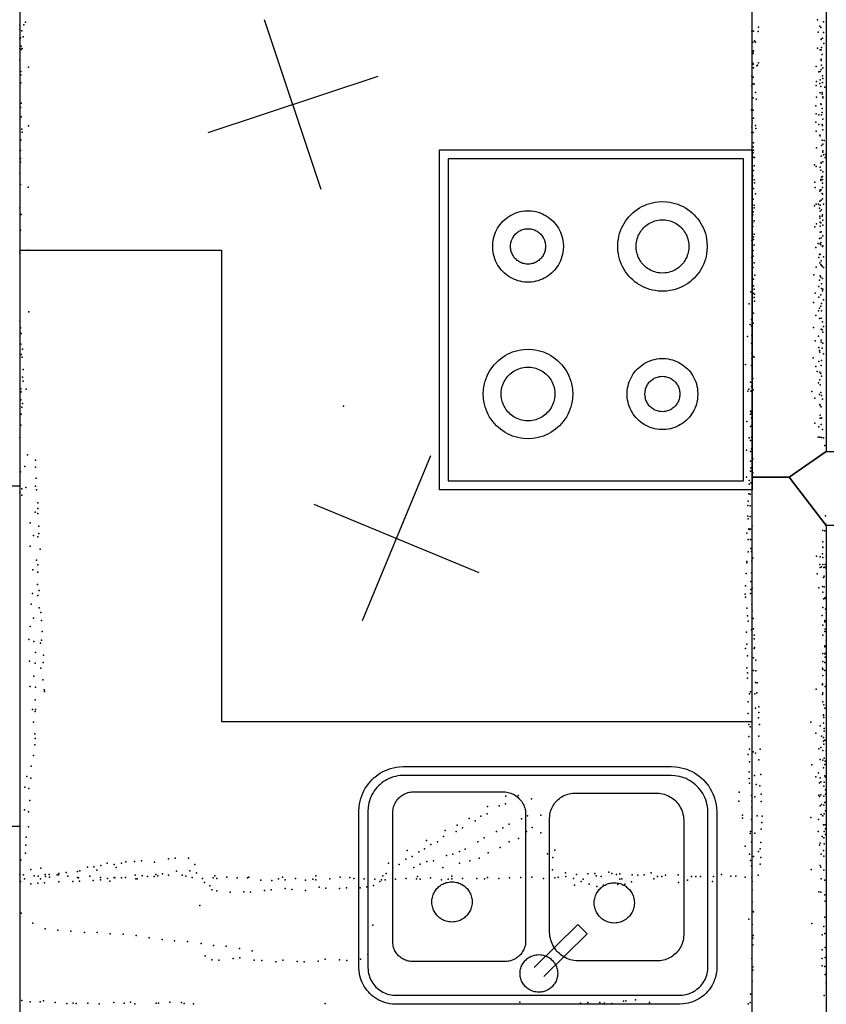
# Model space of a CAD drawing. Header units: millimetres. Extents: x -15373 to 24085, y -35478 to 13383.
# Tile 15 of 27: x 7270 to 9075, y -11244 to -9041. Entities that reach past the tile are written whole.
import ezdxf

# ---------------------------------------------------------------- set-up
doc = ezdxf.new("R2010")
doc.units = ezdxf.units.MM
for name, color, linetype in [('OBJECTS', 8, 'Continuous'), ('P', 9, 'Continuous'), ('PANOS', 10, 'Continuous'), ('ROOMS', 1, 'Continuous'), ('WALLS', 3, 'Continuous'), ('WINDOWS', 6, 'Continuous')]:
    doc.layers.add(name, color=color, linetype=linetype)

# ---------------------------------------------------------------- blocks, each defined once
blk = doc.blocks.new('Sink_Double_4F')
for points in [[(-402.4, 170.2), (-402.1, 177.8), (-401.4, 183.3), (-400.4, 188.5), (-399.1, 193.6), (-397.5, 198.6), (-395.6, 203.5), (-393.3, 208.1), (-390.9, 212.6), (-388.1, 217), (-385.1, 221.1), (-381.9, 225.1), (-378.4, 228.8), (-374.7, 232.3), (-370.8, 235.6), (-366.7, 238.7), (-362.4, 241.5), (-357.9, 244), (-353.3, 246.3), (-348.5, 248.2), (-343.5, 249.9), (-338.4, 251.3), (-333.2, 252.3), (-327.9, 253.1), (-319.4, 253.5)], [(-319.4, 253.5), (315.8, 253.5)], [(315.8, 253.5), (323.3, 253.2), (328.8, 252.5), (333.9, 251.5), (339, 250.2), (343.9, 248.6), (348.6, 246.7), (353.3, 244.5), (357.7, 242), (362, 239.3), (366.1, 236.3), (370, 233.1), (373.7, 229.6), (377.1, 226), (380.4, 222.1), (383.4, 218), (386.2, 213.8), (388.7, 209.4), (390.9, 204.8), (392.8, 200), (394.5, 195.1), (395.8, 190.1), (396.9, 184.9), (397.6, 179.7), (398, 171.8)], [(-319.4, 233.5), (-325.3, 233.2), (-329.3, 232.7), (-333.3, 232), (-337.1, 231), (-340.9, 229.7), (-344.6, 228.2), (-348.1, 226.6), (-351.5, 224.7), (-354.8, 222.6), (-358, 220.3), (-361, 217.8), (-363.8, 215.1), (-366.5, 212.3), (-369, 209.3), (-371.3, 206.2), (-373.4, 202.9), (-375.3, 199.5), (-377, 196), (-378.5, 192.3), (-379.7, 188.6), (-380.8, 184.7), (-381.6, 180.8), (-382.1, 176.9), (-382.4, 170.2)], [(315.8, 233.5), (-319.4, 233.5)], [(-46.4, 184.7), (-46.2, 188.9), (-45.8, 191.6), (-45.3, 194.2), (-44.6, 196.8), (-43.8, 199.3), (-42.8, 201.7), (-41.6, 204.1), (-40.4, 206.3), (-39, 208.5), (-37.4, 210.6), (-35.8, 212.6), (-34, 214.5), (-32.1, 216.2), (-30.1, 217.9), (-28.1, 219.4), (-25.9, 220.8), (-23.6, 222.1), (-21.2, 223.2), (-18.8, 224.2), (-16.3, 225), (-13.7, 225.7), (-11.1, 226.2), (-8.4, 226.6), (-4.3, 226.7)], [(-4.3, 226.7), (-0.2, 226.6), (2.5, 226.2), (5.2, 225.7), (7.7, 225), (10.2, 224.2), (12.7, 223.2), (15, 222.1), (17.3, 220.8), (19.5, 219.4), (21.6, 217.9), (23.6, 216.2), (25.4, 214.5), (27.2, 212.6), (28.9, 210.6), (30.4, 208.5), (31.8, 206.3), (33.1, 204.1), (34.2, 201.7), (35.2, 199.3), (36, 196.8), (36.7, 194.2), (37.2, 191.6), (37.6, 188.9), (37.8, 184.7)], [(378, 170.8), (377.7, 177.1), (377.2, 181.1), (376.5, 185), (375.5, 188.8), (374.3, 192.5), (372.8, 196.1), (371.2, 199.6), (369.3, 203), (367.3, 206.2), (365, 209.3), (362.6, 212.3), (360, 215.1), (357.2, 217.7), (354.3, 220.2), (351.2, 222.5), (348, 224.5), (344.6, 226.4), (341.1, 228.1), (337.6, 229.6), (333.9, 230.9), (330.1, 231.9), (326.2, 232.7), (322.4, 233.2), (315.8, 233.5)], [(-15.6, 191.3), (-112.5, 96)], [(-4.3, 142.7), (-8.4, 142.9), (-11.1, 143.3), (-13.7, 143.8), (-16.3, 144.5), (-18.8, 145.3), (-21.2, 146.3), (-23.6, 147.4), (-25.9, 148.7), (-28.1, 150.1), (-30.1, 151.6), (-32.1, 153.3), (-34, 155), (-35.8, 156.9), (-37.4, 158.9), (-39, 161), (-40.4, 163.2), (-41.6, 165.4), (-42.8, 167.8), (-43.8, 170.2), (-44.6, 172.7), (-45.3, 175.3), (-45.8, 177.9), (-46.2, 180.6), (-46.4, 184.7)], [(37.8, 184.7), (37.6, 180.6), (37.2, 177.9), (36.7, 175.3), (36, 172.7), (35.2, 170.2), (34.2, 167.8), (33.1, 165.4), (31.8, 163.2), (30.4, 161), (28.9, 158.9), (27.2, 156.9), (25.4, 155), (23.6, 153.3), (21.6, 151.6), (19.5, 150.1), (17.3, 148.7), (15, 147.4), (12.7, 146.3), (10.2, 145.3), (7.7, 144.5), (5.2, 143.8), (2.5, 143.3), (-0.2, 142.9), (-4.3, 142.7)], [(-402.4, -176.3), (-402.4, 170.2)], [(-382.4, 170.2), (-382.4, -175.3)], [(-328.3, 98.1), (-328, 103.8), (-327.5, 107.6), (-326.8, 111.2), (-325.9, 114.8), (-324.7, 118.3), (-323.3, 121.7), (-321.8, 125), (-320, 128.1), (-318.1, 131.2), (-315.9, 134.1), (-313.7, 136.8), (-311.2, 139.5), (-308.6, 141.9), (-305.8, 144.2), (-302.9, 146.4), (-299.9, 148.3), (-296.7, 150.1), (-293.5, 151.7), (-290.1, 153), (-286.6, 154.2), (-283, 155.2), (-279.4, 155.9), (-275.6, 156.4), (-269.9, 156.7)], [(-269.9, 156.7), (-93.1, 156.7)], [(-93.1, 156.7), (-86.8, 156.4), (-82.6, 155.8), (-78.6, 155), (-74.6, 154), (-70.7, 152.7), (-67, 151.2), (-63.4, 149.4), (-59.9, 147.5), (-56.5, 145.3), (-53.3, 143), (-50.3, 140.4), (-47.4, 137.7), (-44.6, 134.8), (-42.1, 131.7), (-39.7, 128.5), (-37.6, 125.2), (-35.6, 121.7), (-33.9, 118.1), (-32.4, 114.3), (-31.1, 110.5), (-30, 106.5), (-29.2, 102.4), (-28.7, 98.3), (-28.4, 91.9)], [(-91.8, 75.3), (5.9, 171.4)], [(25.3, 112.5), (25.5, 117), (25.9, 119.9), (26.5, 122.8), (27.3, 125.6), (28.2, 128.3), (29.3, 131), (30.6, 133.5), (32, 136), (33.5, 138.4), (35.2, 140.7), (37.1, 142.8), (39, 144.9), (41.1, 146.8), (43.3, 148.6), (45.6, 150.2), (48, 151.8), (50.5, 153.1), (53, 154.3), (55.7, 155.4), (58.5, 156.3), (61.3, 157), (64.2, 157.6), (67.1, 157.9), (71.6, 158.1)], [(71.6, 158.1), (278.2, 158.1)], [(278.2, 158.1), (282.5, 157.9), (285.4, 157.5), (288.1, 157), (290.9, 156.3), (293.5, 155.4), (296.1, 154.3), (298.5, 153.2), (300.9, 151.8), (303.2, 150.3), (305.4, 148.7), (307.5, 147), (309.5, 145.1), (311.4, 143.1), (313.1, 141), (314.7, 138.8), (316.2, 136.5), (317.5, 134.2), (318.7, 131.7), (319.8, 129.1), (320.6, 126.5), (321.4, 123.8), (321.9, 121), (322.3, 118.1), (322.5, 113.8)], [(378, -178.4), (378, 170.8)], [(398, 171.8), (398, -178.4)], [(25.3, -171), (25.3, 112.5)], [(322.5, 113.8), (322.5, -174.2)], [(-328.3, -157.4), (-328.3, 98.1)], [(-112.5, 96), (-91.8, 75.3)], [(-28.4, 91.9), (-28.4, -161.9)], [(-218, 27), (-217.8, 31.4), (-217.5, 34.3), (-216.9, 37.1), (-216.2, 39.8), (-215.3, 42.5), (-214.2, 45.1), (-213, 47.6), (-211.7, 50.1), (-210.2, 52.4), (-208.5, 54.6), (-206.7, 56.8), (-204.9, 58.8), (-202.8, 60.7), (-200.7, 62.4), (-198.5, 64.1), (-196.1, 65.6), (-193.7, 66.9), (-191.2, 68.2), (-188.6, 69.2), (-185.9, 70.1), (-183.2, 70.8), (-180.3, 71.4), (-177.5, 71.8), (-173, 72)], [(-173, 72), (-168.6, 71.8), (-165.7, 71.4), (-162.9, 70.8), (-160.2, 70.1), (-157.5, 69.2), (-154.9, 68.2), (-152.4, 66.9), (-149.9, 65.6), (-147.6, 64.1), (-145.4, 62.4), (-143.2, 60.7), (-141.2, 58.8), (-139.3, 56.8), (-137.6, 54.6), (-135.9, 52.4), (-134.4, 50.1), (-133.1, 47.6), (-131.9, 45.1), (-130.8, 42.5), (-129.9, 39.8), (-129.2, 37.1), (-128.6, 34.3), (-128.2, 31.4), (-128, 27)], [(145, 24.8), (145.2, 29.3), (145.6, 32.1), (146.1, 35), (146.8, 37.7), (147.7, 40.4), (148.8, 43), (150, 45.5), (151.4, 47.9), (152.9, 50.3), (154.5, 52.5), (156.3, 54.6), (158.2, 56.7), (160.2, 58.5), (162.3, 60.3), (164.5, 62), (166.9, 63.5), (169.3, 64.8), (171.8, 66), (174.4, 67.1), (177.1, 68), (179.9, 68.7), (182.7, 69.2), (185.6, 69.6), (190, 69.8)], [(190, 69.8), (194.4, 69.6), (197.3, 69.2), (200.1, 68.7), (202.8, 68), (205.5, 67.1), (208.1, 66), (210.6, 64.8), (213.1, 63.5), (215.4, 62), (217.6, 60.3), (219.8, 58.5), (221.8, 56.7), (223.7, 54.6), (225.5, 52.5), (227.1, 50.3), (228.6, 47.9), (230, 45.5), (231.2, 43), (232.2, 40.4), (233.1, 37.7), (233.8, 35), (234.4, 32.1), (234.8, 29.3), (235, 24.8)], [(-173, -18), (-177.5, -17.8), (-180.3, -17.4), (-183.2, -16.9), (-185.9, -16.2), (-188.6, -15.3), (-191.2, -14.2), (-193.7, -13), (-196.1, -11.6), (-198.5, -10.1), (-200.7, -8.5), (-202.8, -6.7), (-204.9, -4.8), (-206.7, -2.8), (-208.5, -0.7), (-210.2, 1.5), (-211.7, 3.9), (-213, 6.3), (-214.2, 8.8), (-215.3, 11.4), (-216.2, 14.1), (-216.9, 16.9), (-217.5, 19.7), (-217.8, 22.6), (-218, 27)], [(-128, 27), (-128.2, 22.6), (-128.6, 19.7), (-129.2, 16.9), (-129.9, 14.1), (-130.8, 11.4), (-131.9, 8.8), (-133.1, 6.3), (-134.4, 3.9), (-135.9, 1.5), (-137.6, -0.7), (-139.3, -2.8), (-141.2, -4.8), (-143.2, -6.7), (-145.4, -8.5), (-147.6, -10.1), (-149.9, -11.6), (-152.4, -13), (-154.9, -14.2), (-157.5, -15.3), (-160.2, -16.2), (-162.9, -16.9), (-165.7, -17.4), (-168.6, -17.8), (-173, -18)], [(190, -20.2), (185.6, -19.9), (182.7, -19.6), (179.9, -19), (177.1, -18.3), (174.4, -17.4), (171.8, -16.3), (169.3, -15.1), (166.9, -13.8), (164.5, -12.3), (162.3, -10.6), (160.2, -8.9), (158.2, -7), (156.3, -5), (154.5, -2.8), (152.9, -0.6), (151.4, 1.7), (150, 4.2), (148.8, 6.7), (147.7, 9.3), (146.8, 12), (146.1, 14.7), (145.6, 17.5), (145.2, 20.4), (145, 24.8)], [(235, 24.8), (234.8, 20.4), (234.4, 17.5), (233.8, 14.7), (233.1, 12), (232.2, 9.3), (231.2, 6.7), (230, 4.2), (228.6, 1.7), (227.1, -0.6), (225.5, -2.8), (223.7, -5), (221.8, -7), (219.8, -8.9), (217.6, -10.6), (215.4, -12.3), (213.1, -13.8), (210.6, -15.1), (208.1, -16.3), (205.5, -17.4), (202.8, -18.3), (200.1, -19), (197.3, -19.6), (194.4, -19.9), (190, -20.2)], [(-382.4, -175.3), (-382.1, -183.5), (-381.4, -188.8), (-380.4, -194), (-379.1, -199), (-377.5, -203.9), (-375.6, -208.6), (-373.4, -213.3), (-370.9, -217.7), (-368.2, -222), (-365.2, -226.1), (-362, -230), (-358.5, -233.7), (-354.9, -237.1), (-351, -240.4), (-346.9, -243.4), (-342.7, -246.2), (-338.3, -248.6), (-333.7, -250.9), (-328.9, -252.8), (-324, -254.5), (-319, -255.8), (-313.9, -256.8), (-308.8, -257.5), (-300.2, -257.9)], [(-267.2, -218.5), (-273.2, -218.2), (-277.1, -217.7), (-280.9, -216.9), (-284.7, -216), (-288.3, -214.7), (-291.8, -213.3), (-295.3, -211.7), (-298.6, -209.8), (-301.7, -207.8), (-304.8, -205.6), (-307.6, -203.2), (-310.4, -200.6), (-312.9, -197.9), (-315.3, -195), (-317.6, -192), (-319.6, -188.8), (-321.4, -185.5), (-323.1, -182.1), (-324.5, -178.5), (-325.7, -174.9), (-326.7, -171.2), (-327.5, -167.3), (-328, -163.4), (-328.3, -157.4)], [(-28.4, -161.9), (-28.7, -167.5), (-29.1, -171.1), (-29.8, -174.6), (-30.7, -178.1), (-31.9, -181.5), (-33.2, -184.7), (-34.7, -187.9), (-36.4, -191), (-38.3, -193.9), (-40.4, -196.7), (-42.6, -199.4), (-45, -201.9), (-47.5, -204.3), (-50.2, -206.5), (-53, -208.6), (-55.9, -210.5), (-59, -212.2), (-62.2, -213.7), (-65.4, -215), (-68.8, -216.1), (-72.3, -217.1), (-75.8, -217.8), (-79.4, -218.2), (-85, -218.5)], [(75.8, -221.6), (70.9, -221.3), (67.6, -220.9), (64.5, -220.3), (61.4, -219.5), (58.4, -218.5), (55.4, -217.3), (52.6, -215.9), (49.9, -214.4), (47.2, -212.7), (44.7, -210.9), (42.3, -208.9), (40.1, -206.8), (38, -204.5), (36, -202.1), (34.1, -199.6), (32.4, -197), (30.9, -194.2), (29.6, -191.4), (28.4, -188.5), (27.4, -185.5), (26.6, -182.4), (25.9, -179.2), (25.5, -176), (25.3, -171)], [(322.5, -174.2), (322.3, -178.8), (321.9, -181.9), (321.3, -184.8), (320.5, -187.7), (319.6, -190.6), (318.5, -193.3), (317.2, -196), (315.8, -198.5), (314.2, -201), (312.5, -203.3), (310.6, -205.6), (308.6, -207.7), (306.5, -209.7), (304.2, -211.5), (301.9, -213.3), (299.4, -214.8), (296.9, -216.3), (294.2, -217.5), (291.5, -218.7), (288.7, -219.6), (285.8, -220.4), (282.8, -220.9), (279.8, -221.3), (275.1, -221.6)], [(-300.2, -278), (-309.8, -277.5), (-316.5, -276.7), (-322.9, -275.4), (-329.1, -273.8), (-335.2, -271.8), (-341.2, -269.4), (-346.9, -266.7), (-352.4, -263.6), (-357.8, -260.2), (-362.8, -256.5), (-367.7, -252.5), (-372.3, -248.2), (-376.6, -243.7), (-380.6, -238.9), (-384.3, -233.8), (-387.7, -228.5), (-390.8, -223), (-393.6, -217.3), (-396, -211.4), (-398.1, -205.3), (-399.7, -199.1), (-401, -192.7), (-401.9, -186.1), (-402.4, -176.3)], [(298, -258), (305.9, -257.6), (311, -257), (316, -256), (320.9, -254.8), (325.6, -253.2), (330.2, -251.3), (334.7, -249.2), (339, -246.8), (343.2, -244.2), (347.1, -241.3), (350.9, -238.2), (354.5, -234.9), (357.8, -231.3), (361, -227.6), (363.9, -223.6), (366.6, -219.5), (369, -215.2), (371.1, -210.8), (373, -206.2), (374.6, -201.5), (375.9, -196.6), (376.9, -191.6), (377.6, -186.7), (378, -178.4)], [(398, -178.4), (397.6, -187.7), (396.7, -194.2), (395.5, -200.5), (393.9, -206.6), (392, -212.5), (389.7, -218.3), (387, -223.9), (384, -229.3), (380.7, -234.4), (377.1, -239.4), (373.2, -244.1), (369, -248.6), (364.6, -252.8), (359.9, -256.7), (355, -260.3), (349.8, -263.7), (344.5, -266.7), (338.9, -269.4), (333.1, -271.7), (327.2, -273.7), (321.1, -275.4), (314.9, -276.6), (308.5, -277.4), (298.9, -277.9)], [(-85, -218.5), (-267.2, -218.5)], [(275.1, -221.6), (75.8, -221.6)], [(-300.2, -258), (298, -258)], [(298.9, -278), (-300.2, -278)]]:
    blk.add_lwpolyline(points)
blk = doc.blocks.new('Stove_52')
for points in [[(-380, 350), (379.9, 350)], [(-380, -350), (-380, 350)], [(379.9, 350), (379.9, -350)], [(359.9, 330), (-360, 330)], [(-360, 330), (-360, -330)], [(359.9, -330), (359.9, 330)], [(-264.6, 149.1), (-264.1, 158.9), (-263.3, 165.3), (-262, 171.6), (-260.4, 177.7), (-258.4, 183.7), (-256, 189.4), (-253.3, 195.1), (-250.3, 200.5), (-246.9, 205.7), (-243.3, 210.6), (-239.3, 215.3), (-235.1, 219.8), (-230.6, 224), (-225.9, 228), (-220.9, 231.6), (-215.7, 234.9), (-210.3, 237.9), (-204.7, 240.6), (-198.9, 243), (-192.9, 244.9), (-186.8, 246.5), (-180.5, 247.8), (-174.1, 248.6), (-164.3, 249.1)], [(-164.3, 249.1), (-154.4, 248.6), (-148, 247.8), (-141.7, 246.5), (-135.6, 244.9), (-129.6, 243), (-123.8, 240.6), (-118.2, 237.9), (-112.8, 234.9), (-107.6, 231.6), (-102.6, 228), (-97.9, 224), (-93.4, 219.8), (-89.2, 215.3), (-85.2, 210.6), (-81.6, 205.7), (-78.2, 200.5), (-75.2, 195.1), (-72.5, 189.4), (-70.1, 183.7), (-68.1, 177.7), (-66.5, 171.6), (-65.3, 165.3), (-64.4, 158.9), (-63.9, 149.1)], [(86.3, 149.1), (86.7, 156.8), (87.4, 161.9), (88.4, 166.9), (89.7, 171.7), (91.3, 176.4), (93.2, 181), (95.3, 185.5), (97.7, 189.7), (100.4, 193.8), (103.3, 197.8), (106.4, 201.5), (109.8, 205), (113.3, 208.4), (117.1, 211.5), (121.1, 214.3), (125.2, 217), (129.5, 219.3), (133.9, 221.5), (138.5, 223.3), (143.3, 224.9), (148.1, 226.1), (153.1, 227.1), (158.2, 227.7), (166, 228.1)], [(166, 228.1), (173.7, 227.7), (178.8, 227.1), (183.8, 226.1), (188.6, 224.9), (193.4, 223.3), (198, 221.5), (202.4, 219.3), (206.7, 217), (210.8, 214.3), (214.8, 211.5), (218.6, 208.4), (222.1, 205), (225.5, 201.5), (228.6, 197.8), (231.5, 193.8), (234.2, 189.7), (236.6, 185.5), (238.7, 181), (240.6, 176.4), (242.2, 171.7), (243.5, 166.9), (244.5, 161.9), (245.2, 156.8), (245.6, 149.1)], [(-223.9, 149.1), (-223.6, 154.9), (-223.1, 158.7), (-222.3, 162.4), (-221.4, 166), (-220.2, 169.6), (-218.7, 173), (-217.1, 176.3), (-215.3, 179.5), (-213.3, 182.6), (-211.2, 185.5), (-208.8, 188.3), (-206.3, 190.9), (-203.6, 193.4), (-200.8, 195.7), (-197.8, 197.9), (-194.8, 199.8), (-191.5, 201.6), (-188.2, 203.2), (-184.8, 204.6), (-181.2, 205.7), (-177.6, 206.6), (-173.9, 207.4), (-170.1, 207.8), (-164.2, 208.1)], [(-164.2, 208.1), (-158.4, 207.8), (-154.6, 207.4), (-150.9, 206.6), (-147.3, 205.7), (-143.7, 204.6), (-140.3, 203.2), (-137, 201.6), (-133.7, 199.8), (-130.6, 197.9), (-127.7, 195.7), (-124.9, 193.4), (-122.2, 190.9), (-119.7, 188.3), (-117.3, 185.5), (-115.2, 182.6), (-113.2, 179.5), (-111.4, 176.3), (-109.8, 173), (-108.3, 169.6), (-107.1, 166), (-106.2, 162.4), (-105.4, 158.7), (-104.9, 154.9), (-104.6, 149.1)], [(126.2, 148.8), (126.4, 152.7), (126.8, 155.2), (127.3, 157.6), (127.9, 160), (128.7, 162.4), (129.7, 164.6), (130.8, 166.8), (132, 169), (133.3, 171), (134.7, 172.9), (136.3, 174.8), (138, 176.5), (139.7, 178.2), (141.6, 179.7), (143.6, 181.1), (145.6, 182.4), (147.8, 183.6), (150, 184.6), (152.2, 185.5), (154.6, 186.3), (157, 186.9), (159.5, 187.3), (162, 187.7), (165.8, 187.8)], [(165.8, 187.8), (169.7, 187.7), (172.2, 187.3), (174.7, 186.9), (177.1, 186.3), (179.5, 185.5), (181.7, 184.6), (183.9, 183.6), (186.1, 182.4), (188.1, 181.1), (190.1, 179.7), (192, 178.2), (193.7, 176.5), (195.4, 174.8), (197, 172.9), (198.4, 171), (199.7, 169), (200.9, 166.8), (202, 164.6), (203, 162.4), (203.8, 160), (204.4, 157.6), (204.9, 155.2), (205.3, 152.7), (205.5, 148.8)], [(-164.3, 49.1), (-174.1, 49.5), (-180.5, 50.3), (-186.8, 51.6), (-192.9, 53.2), (-198.9, 55.1), (-204.7, 57.5), (-210.3, 60.2), (-215.7, 63.2), (-220.9, 66.5), (-225.9, 70.2), (-230.6, 74.1), (-235.1, 78.3), (-239.3, 82.8), (-243.3, 87.5), (-246.9, 92.5), (-250.3, 97.7), (-253.3, 103.1), (-256, 108.7), (-258.4, 114.5), (-260.4, 120.4), (-262, 126.5), (-263.3, 132.8), (-264.1, 139.2), (-264.6, 149.1)], [(-164.2, 90.1), (-170.1, 90.3), (-173.9, 90.8), (-177.6, 91.5), (-181.2, 92.5), (-184.8, 93.6), (-188.2, 95), (-191.5, 96.6), (-194.8, 98.3), (-197.8, 100.3), (-200.8, 102.4), (-203.6, 104.8), (-206.3, 107.2), (-208.8, 109.9), (-211.2, 112.7), (-213.3, 115.6), (-215.3, 118.7), (-217.1, 121.9), (-218.7, 125.2), (-220.2, 128.6), (-221.4, 132.1), (-222.3, 135.8), (-223.1, 139.5), (-223.6, 143.3), (-223.9, 149.1)], [(-63.9, 149.1), (-64.4, 139.2), (-65.3, 132.8), (-66.5, 126.5), (-68.1, 120.4), (-70.1, 114.5), (-72.5, 108.7), (-75.2, 103.1), (-78.2, 97.7), (-81.6, 92.5), (-85.2, 87.5), (-89.2, 82.8), (-93.4, 78.3), (-97.9, 74.1), (-102.6, 70.2), (-107.6, 66.5), (-112.8, 63.2), (-118.2, 60.2), (-123.8, 57.5), (-129.6, 55.1), (-135.6, 53.2), (-141.7, 51.6), (-148, 50.3), (-154.4, 49.5), (-164.3, 49.1)], [(-104.6, 149.1), (-104.9, 143.3), (-105.4, 139.5), (-106.2, 135.8), (-107.1, 132.1), (-108.3, 128.6), (-109.8, 125.2), (-111.4, 121.9), (-113.2, 118.7), (-115.2, 115.6), (-117.3, 112.7), (-119.7, 109.9), (-122.2, 107.2), (-124.9, 104.8), (-127.7, 102.4), (-130.6, 100.3), (-133.7, 98.3), (-137, 96.6), (-140.3, 95), (-143.7, 93.6), (-147.3, 92.5), (-150.9, 91.5), (-154.6, 90.8), (-158.4, 90.3), (-164.2, 90.1)], [(166, 70.1), (158.2, 70.4), (153.1, 71), (148.1, 72), (143.3, 73.3), (138.5, 74.8), (133.9, 76.7), (129.5, 78.8), (125.2, 81.1), (121.1, 83.8), (117.1, 86.6), (113.3, 89.7), (109.8, 93.1), (106.4, 96.6), (103.3, 100.3), (100.4, 104.3), (97.7, 108.4), (95.3, 112.7), (93.2, 117.1), (91.3, 121.7), (89.7, 126.4), (88.4, 131.2), (87.4, 136.2), (86.7, 141.3), (86.3, 149.1)], [(165.8, 109.8), (162, 110), (159.5, 110.3), (157, 110.7), (154.6, 111.4), (152.2, 112.1), (150, 113), (147.8, 114.1), (145.6, 115.2), (143.6, 116.5), (141.6, 117.9), (139.7, 119.5), (138, 121.1), (136.3, 122.9), (134.7, 124.7), (133.3, 126.6), (132, 128.7), (130.8, 130.8), (129.7, 133), (128.7, 135.2), (127.9, 137.6), (127.3, 140), (126.8, 142.4), (126.4, 145), (126.2, 148.8)], [(205.5, 148.8), (205.3, 145), (204.9, 142.4), (204.4, 140), (203.8, 137.6), (203, 135.2), (202, 133), (200.9, 130.8), (199.7, 128.7), (198.4, 126.6), (197, 124.7), (195.4, 122.9), (193.7, 121.1), (192, 119.5), (190.1, 117.9), (188.1, 116.5), (186.1, 115.2), (183.9, 114.1), (181.7, 113), (179.5, 112.1), (177.1, 111.4), (174.7, 110.7), (172.2, 110.3), (169.7, 110), (165.8, 109.8)], [(245.6, 149.1), (245.2, 141.3), (244.5, 136.2), (243.5, 131.2), (242.2, 126.4), (240.6, 121.7), (238.7, 117.1), (236.6, 112.7), (234.2, 108.4), (231.5, 104.3), (228.6, 100.3), (225.5, 96.6), (222.1, 93.1), (218.6, 89.7), (214.8, 86.6), (210.8, 83.8), (206.7, 81.1), (202.4, 78.8), (198, 76.7), (193.4, 74.8), (188.6, 73.3), (183.8, 72), (178.8, 71), (173.7, 70.4), (166, 70.1)], [(65.7, -151.7), (66.2, -141.9), (67.1, -135.5), (68.3, -129.2), (69.9, -123.1), (71.9, -117.2), (74.3, -111.4), (77, -105.8), (80, -100.4), (83.3, -95.2), (87, -90.2), (90.9, -85.5), (95.1, -81), (99.6, -76.8), (104.3, -72.9), (109.3, -69.2), (114.5, -65.9), (119.9, -62.9), (125.5, -60.2), (131.3, -57.9), (137.3, -55.9), (143.4, -54.3), (149.7, -53), (156.1, -52.2), (165.9, -51.7)], [(165.9, -51.7), (175.7, -52.2), (182.1, -53), (188.4, -54.3), (194.5, -55.9), (200.5, -57.9), (206.3, -60.2), (211.9, -62.9), (217.3, -65.9), (222.5, -69.2), (227.5, -72.9), (232.2, -76.8), (236.7, -81), (240.9, -85.5), (244.8, -90.2), (248.5, -95.2), (251.8, -100.4), (254.8, -105.8), (257.5, -111.4), (259.9, -117.2), (261.9, -123.1), (263.5, -129.2), (264.7, -135.5), (265.6, -141.9), (266, -151.7)], [(-244.1, -151.7), (-243.7, -143.9), (-243, -138.9), (-242, -133.9), (-240.7, -129), (-239.1, -124.3), (-237.2, -119.7), (-235, -115.3), (-232.6, -111), (-229.9, -106.9), (-227, -103), (-223.9, -99.2), (-220.5, -95.7), (-216.9, -92.4), (-213.1, -89.3), (-209.2, -86.4), (-205, -83.8), (-200.7, -81.4), (-196.3, -79.3), (-191.7, -77.4), (-186.9, -75.9), (-182, -74.6), (-177.1, -73.7), (-172, -73.1), (-164.2, -72.7)], [(-164.2, -72.7), (-156.4, -73.1), (-151.3, -73.7), (-146.3, -74.6), (-141.4, -75.9), (-136.7, -77.4), (-132.1, -79.3), (-127.6, -81.4), (-123.3, -83.8), (-119.1, -86.4), (-115.2, -89.3), (-111.4, -92.4), (-107.8, -95.7), (-104.4, -99.2), (-101.3, -103), (-98.4, -106.9), (-95.7, -111), (-93.3, -115.3), (-91.1, -119.7), (-89.2, -124.3), (-87.6, -129), (-86.3, -133.9), (-85.3, -138.9), (-84.6, -143.9), (-84.2, -151.7)], [(105.8, -151.7), (106, -145.8), (106.5, -142), (107.3, -138.2), (108.3, -134.6), (109.4, -131), (110.8, -127.5), (112.5, -124.2), (114.3, -120.9), (116.3, -117.8), (118.5, -114.8), (120.8, -112), (123.3, -109.3), (126, -106.8), (128.9, -104.4), (131.8, -102.2), (135, -100.2), (138.2, -98.4), (141.6, -96.8), (145, -95.4), (148.6, -94.2), (152.3, -93.3), (156, -92.5), (159.9, -92), (165.8, -91.7)], [(165.8, -91.7), (171.7, -92), (175.5, -92.5), (179.3, -93.3), (182.9, -94.2), (186.5, -95.4), (190, -96.8), (193.3, -98.4), (196.6, -100.2), (199.7, -102.2), (202.7, -104.4), (205.5, -106.8), (208.2, -109.3), (210.7, -112), (213.1, -114.8), (215.3, -117.8), (217.3, -120.9), (219.1, -124.2), (220.7, -127.5), (222.1, -131), (223.3, -134.6), (224.3, -138.2), (225, -142), (225.5, -145.8), (225.8, -151.7)], [(-203.8, -151.7), (-203.6, -147.9), (-203.2, -145.4), (-202.7, -142.9), (-202.1, -140.5), (-201.3, -138.2), (-200.4, -135.9), (-199.3, -133.7), (-198.1, -131.6), (-196.8, -129.6), (-195.3, -127.6), (-193.8, -125.8), (-192.1, -124), (-190.3, -122.4), (-188.4, -120.9), (-186.5, -119.5), (-184.4, -118.2), (-182.3, -117), (-180.1, -115.9), (-177.8, -115), (-175.5, -114.3), (-173.1, -113.7), (-170.6, -113.2), (-168.1, -112.9), (-164.2, -112.7)], [(-164.2, -112.7), (-160.4, -112.9), (-157.8, -113.2), (-155.4, -113.7), (-153, -114.3), (-150.6, -115), (-148.3, -115.9), (-146.1, -117), (-144, -118.2), (-141.9, -119.5), (-140, -120.9), (-138.1, -122.4), (-136.3, -124), (-134.7, -125.8), (-133.1, -127.6), (-131.7, -129.6), (-130.3, -131.6), (-129.1, -133.7), (-128.1, -135.9), (-127.1, -138.2), (-126.3, -140.5), (-125.7, -142.9), (-125.2, -145.4), (-124.8, -147.9), (-124.6, -151.7)], [(-164.2, -230.7), (-172, -230.4), (-177.1, -229.8), (-182, -228.8), (-186.9, -227.6), (-191.7, -226), (-196.3, -224.2), (-200.7, -222.1), (-205, -219.7), (-209.2, -217.1), (-213.1, -214.2), (-216.9, -211.1), (-220.5, -207.8), (-223.9, -204.3), (-227, -200.5), (-229.9, -196.6), (-232.6, -192.5), (-235, -188.2), (-237.2, -183.8), (-239.1, -179.2), (-240.7, -174.4), (-242, -169.6), (-243, -164.6), (-243.7, -159.5), (-244.1, -151.7)], [(-164.2, -190.7), (-168.1, -190.6), (-170.6, -190.3), (-173.1, -189.8), (-175.5, -189.2), (-177.8, -188.4), (-180.1, -187.5), (-182.3, -186.5), (-184.4, -185.3), (-186.5, -184), (-188.4, -182.6), (-190.3, -181.1), (-192.1, -179.4), (-193.8, -177.7), (-195.3, -175.8), (-196.8, -173.9), (-198.1, -171.9), (-199.3, -169.8), (-200.4, -167.6), (-201.3, -165.3), (-202.1, -163), (-202.7, -160.6), (-203.2, -158.1), (-203.6, -155.6), (-203.8, -151.7)], [(-84.2, -151.7), (-84.6, -159.5), (-85.3, -164.6), (-86.3, -169.6), (-87.6, -174.4), (-89.2, -179.2), (-91.1, -183.8), (-93.3, -188.2), (-95.7, -192.5), (-98.4, -196.6), (-101.3, -200.5), (-104.4, -204.3), (-107.8, -207.8), (-111.4, -211.1), (-115.2, -214.2), (-119.1, -217.1), (-123.3, -219.7), (-127.6, -222.1), (-132.1, -224.2), (-136.7, -226), (-141.4, -227.6), (-146.3, -228.8), (-151.3, -229.8), (-156.4, -230.4), (-164.2, -230.7)], [(-124.6, -151.7), (-124.8, -155.6), (-125.2, -158.1), (-125.7, -160.6), (-126.3, -163), (-127.1, -165.3), (-128.1, -167.6), (-129.1, -169.8), (-130.3, -171.9), (-131.7, -173.9), (-133.1, -175.8), (-134.7, -177.7), (-136.3, -179.4), (-138.1, -181.1), (-140, -182.6), (-141.9, -184), (-144, -185.3), (-146.1, -186.5), (-148.3, -187.5), (-150.6, -188.4), (-153, -189.2), (-155.4, -189.8), (-157.8, -190.3), (-160.4, -190.6), (-164.2, -190.7)], [(165.9, -251.7), (156.1, -251.3), (149.7, -250.4), (143.4, -249.2), (137.3, -247.6), (131.3, -245.6), (125.5, -243.3), (119.9, -240.6), (114.5, -237.6), (109.3, -234.2), (104.3, -230.6), (99.6, -226.7), (95.1, -222.5), (90.9, -218), (87, -213.3), (83.3, -208.3), (80, -203.1), (77, -197.7), (74.3, -192.1), (71.9, -186.3), (69.9, -180.3), (68.3, -174.2), (67.1, -168), (66.2, -161.6), (65.7, -151.7)], [(165.8, -211.7), (159.9, -211.5), (156, -211), (152.3, -210.2), (148.6, -209.2), (145, -208.1), (141.6, -206.7), (138.2, -205), (135, -203.2), (131.8, -201.2), (128.9, -199), (126, -196.7), (123.3, -194.2), (120.8, -191.5), (118.5, -188.6), (116.3, -185.7), (114.3, -182.5), (112.5, -179.3), (110.8, -175.9), (109.4, -172.5), (108.3, -168.9), (107.3, -165.2), (106.5, -161.5), (106, -157.6), (105.8, -151.7)], [(225.8, -151.7), (225.5, -157.6), (225, -161.5), (224.3, -165.2), (223.3, -168.9), (222.1, -172.5), (220.7, -175.9), (219.1, -179.3), (217.3, -182.5), (215.3, -185.7), (213.1, -188.6), (210.7, -191.5), (208.2, -194.2), (205.5, -196.7), (202.7, -199), (199.7, -201.2), (196.6, -203.2), (193.3, -205), (190, -206.7), (186.5, -208.1), (182.9, -209.2), (179.3, -210.2), (175.5, -211), (171.7, -211.5), (165.8, -211.7)], [(266, -151.7), (265.6, -161.6), (264.7, -168), (263.5, -174.2), (261.9, -180.3), (259.9, -186.3), (257.5, -192.1), (254.8, -197.7), (251.8, -203.1), (248.5, -208.3), (244.8, -213.3), (240.9, -218), (236.7, -222.5), (232.2, -226.7), (227.5, -230.6), (222.5, -234.2), (217.3, -237.6), (211.9, -240.6), (206.3, -243.3), (200.5, -245.6), (194.5, -247.6), (188.4, -249.2), (182.1, -250.4), (175.7, -251.3), (165.9, -251.7)], [(-360, -330), (359.9, -330)], [(379.9, -350), (-380, -350)]]:
    blk.add_lwpolyline(points)

msp = doc.modelspace()

# ---------------------------------------------------------------- linework, layer by layer
at = {"layer": 'OBJECTS'}
for points in [[(7270.75, -9556.75), (7721.6, -9556.75)], [(7721.6, -9556.75), (7721.6, -10610.85)], [(7721.6, -10610.85), (8909.05, -10610.85)]]:
    msp.add_lwpolyline(points, dxfattribs=at)
at = {"layer": 'P'}
for p in [(7283, -9047), (9055, -9042), (9068, -9046), (7271, -9054), (7271, -9063), (7275, -9066), (7280, -9053), (8908, -9067), (8912, -9067), (8922, -9068), (8923, -9058), (9056, -9069), (9060, -9056), (9062, -9059), (9068, -9070), (7271, -9084), (7272, -9082), (7278, -9080), (8910, -9092), (8914, -9089), (8916, -9092), (9063, -9085), (9063, -9086), (9066, -9083), (9069, -9095), (7271, -9106), (7274, -9101), (7274, -9108), (7276, -9106), (8910, -9113), (8911, -9117), (8912, -9111), (9055, -9105), (9061, -9109), (9063, -9109), (9064, -9104), (7271, -9131), (7271, -9132), (8910, -9139), (8923, -9138), (9063, -9130), (9063, -9133), (9065, -9119), (7273, -9157), (7290, -9148), (8911, -9141), (8912, -9149), (8919, -9145), (8921, -9143), (9052, -9146), (9058, -9158), (9061, -9157), (9063, -9153), (9064, -9143), (9067, -9149), (7273, -9165), (7273, -9183), (8908, -9167), (8911, -9170), (9053, -9180), (9061, -9176), (9066, -9167), (9066, -9182), (9067, -9173), (8908, -9190), (8911, -9185), (8913, -9186), (8916, -9204), (9052, -9189), (9060, -9184), (9061, -9205), (9062, -9191), (9065, -9204), (9071, -9192), (8909, -9216), (8911, -9216), (8918, -9219), (9053, -9215), (9065, -9208), (9067, -9214), (9067, -9216), (7272, -9238), (7274, -9228), (8907, -9243), (8911, -9244), (9051, -9234), (9062, -9230), (9063, -9231), (9065, -9240), (9065, -9249), (7274, -9259), (8909, -9267), (8912, -9262), (9051, -9271), (9052, -9252), (9058, -9254), (9064, -9254), (9067, -9264), (7275, -9286), (7276, -9293), (7290, -9279), (8908, -9281), (8909, -9272), (8916, -9278), (8917, -9285), (9052, -9291), (9058, -9276), (9065, -9276), (9066, -9278), (9067, -9288), (7273, -9310), (8908, -9294), (8911, -9294), (9060, -9300), (9061, -9301), (9065, -9311), (9070, -9312), (7272, -9334), (8911, -9326), (8912, -9317), (8912, -9333), (9053, -9328), (9064, -9323), (9067, -9320), (9067, -9335), (7272, -9352), (8911, -9339), (8911, -9349), (8914, -9350), (9063, -9347), (9067, -9338), (9067, -9359), (9068, -9344), (9072, -9350), (9073, -9343), (7272, -9360), (8912, -9379), (8913, -9368), (9048, -9366), (9052, -9370), (9061, -9371), (9062, -9378), (9063, -9361), (9063, -9362), (7271, -9385), (8910, -9391), (8913, -9400), (9062, -9399), (9062, -9401), (9064, -9394), (9066, -9392), (9066, -9399), (9067, -9382), (7272, -9410), (7289, -9416), (8912, -9419), (8914, -9406), (9049, -9405), (9050, -9417), (9060, -9425), (9061, -9422), (9062, -9422), (9063, -9422), (9066, -9407), (9066, -9417), (8911, -9443), (8916, -9431), (9060, -9447), (9063, -9445), (9065, -9430), (9066, -9432), (9066, -9442), (7271, -9462), (8913, -9456), (8913, -9462), (9048, -9458), (9052, -9454), (9057, -9454), (9059, -9463), (9061, -9456), (9064, -9467), (9068, -9454), (7274, -9477), (8910, -9478), (8911, -9471), (8913, -9491), (9060, -9481), (9060, -9485), (9061, -9470), (9065, -9481), (9066, -9478), (9067, -9490), (7272, -9512), (8910, -9495), (8910, -9504), (9049, -9505), (9053, -9498), (9061, -9494), (9061, -9503), (9062, -9496), (9067, -9501), (8908, -9535), (8912, -9527), (8912, -9533), (8913, -9521), (9059, -9531), (9061, -9517), (9063, -9516), (9063, -9529), (9067, -9525), (7289, -9557), (8913, -9546), (9051, -9551), (9056, -9542), (9061, -9543), (9062, -9540), (9062, -9545), (9066, -9549), (9067, -9547), (7271, -9559), (7271, -9564), (8908, -9573), (8911, -9558), (8911, -9570), (9058, -9573), (9059, -9567), (9061, -9566), (9068, -9572), (8909, -9595), (8911, -9596), (8913, -9585), (9052, -9595), (9060, -9585), (9062, -9589), (9063, -9581), (9064, -9591), (9065, -9593), (9068, -9596), (8912, -9622), (8915, -9613), (9047, -9612), (9061, -9614), (9062, -9617), (9066, -9620), (8912, -9637), (8913, -9644), (9058, -9638), (9058, -9638), (9059, -9624), (9064, -9632), (9064, -9643), (9067, -9644), (8906, -9650), (8911, -9653), (8913, -9663), (8914, -9655), (9050, -9653), (9058, -9662), (9062, -9657), (9066, -9648), (8902, -9677), (8909, -9686), (8914, -9671), (9046, -9674), (9059, -9687), (9062, -9682), (9064, -9676), (9068, -9668), (7291, -9695), (8912, -9698), (9051, -9703), (9057, -9693), (9059, -9710), (9063, -9709), (9064, -9693), (7271, -9716), (7272, -9731), (8904, -9723), (8907, -9712), (8907, -9727), (8911, -9720), (9046, -9730), (9066, -9717), (9068, -9728), (7274, -9743), (8898, -9750), (8908, -9747), (8909, -9740), (9057, -9749), (9063, -9734), (9065, -9735), (9067, -9740), (7273, -9767), (8907, -9765), (8909, -9771), (9050, -9760), (9058, -9775), (9063, -9758), (9063, -9763), (9065, -9776), (9067, -9765), (7274, -9790), (7276, -9796), (7277, -9778), (8908, -9787), (8908, -9799), (8911, -9795), (8913, -9796), (9045, -9798), (9059, -9781), (9060, -9785), (9068, -9789), (8894, -9813), (8907, -9815), (9051, -9817), (9058, -9806), (9063, -9815), (9064, -9804), (7277, -9841), (7278, -9824), (8909, -9825), (8910, -9844), (9054, -9828), (9060, -9830), (9062, -9833), (9064, -9839), (7278, -9850), (8905, -9852), (8907, -9862), (9057, -9854), (9060, -9847), (9061, -9858), (7273, -9867), (7274, -9874), (7285, -9868), (8899, -9872), (8901, -9868), (8906, -9872), (8911, -9869), (9042, -9873), (9049, -9888), (9059, -9880), (9062, -9875), (9064, -9882), (7273, -9892), (7275, -9908), (7277, -9900), (7995, -9906), (8909, -9895), (8909, -9900), (9060, -9902), (9061, -9904), (9063, -9907), (9066, -9890), (7274, -9924), (8905, -9917), (8905, -9924), (8907, -9920), (8907, -9932), (9061, -9926), (9064, -9932), (7273, -9948), (8897, -9940), (8905, -9951), (8908, -9948), (9049, -9944), (9058, -9952), (9061, -9933), (9062, -9933), (9063, -9947), (7271, -9976), (8907, -9975), (9056, -9975), (9060, -9975), (9064, -9976), (9066, -9958), (8902, -9977), (8905, -9983), (9068, -9977), (9071, -9994), (7288, -10015), (8896, -10004), (8905, -10007), (8907, -10001), (8908, -10002), (7282, -10041), (7306, -10027), (7306, -10042), (8905, -10029), (8910, -10024), (7272, -10053), (8905, -10051), (8906, -10044), (8910, -10055), (7306, -10085), (7307, -10067), (8896, -10065), (8902, -10072), (8902, -10080), (8906, -10077), (7271, -10100), (7275, -10091), (7275, -10105), (7284, -10088), (7308, -10093), (8901, -10102), (8904, -10103), (7311, -10122), (8899, -10128), (8900, -10118), (8904, -10129), (7305, -10143), (7311, -10135), (7311, -10146), (8899, -10152), (9073, -10151), (7294, -10167), (7313, -10174), (8900, -10158), (8904, -10153), (8909, -10174), (9073, -10169), (7301, -10195), (7313, -10191), (8897, -10190), (8901, -10180), (8902, -10182), (8905, -10181), (9067, -10184), (9071, -10185), (7311, -10198), (8900, -10204), (8905, -10204), (9067, -10209), (9067, -10209), (7294, -10219), (7316, -10226), (8900, -10232), (8906, -10224), (8907, -10231), (9066, -10236), (9067, -10221), (9067, -10221), (9067, -10222), (7308, -10250), (7311, -10261), (8897, -10253), (8897, -10256), (8908, -10252), (8910, -10246), (9053, -10241), (9060, -10260), (9061, -10243), (9067, -10244), (9067, -10260), (9072, -10260), (9074, -10242), (7300, -10272), (7311, -10277), (8895, -10280), (8907, -10279), (9054, -10281), (9061, -10267), (9064, -10265), (9069, -10267), (9071, -10266), (9074, -10269), (7310, -10305), (8906, -10298), (9068, -10289), (9070, -10286), (7299, -10325), (7314, -10318), (8893, -10326), (8894, -10308), (8905, -10325), (8906, -10316), (8909, -10313), (9058, -10312), (9066, -10309), (9067, -10322), (9070, -10310), (7296, -10349), (7311, -10329), (8894, -10333), (8908, -10349), (9068, -10337), (9071, -10336), (9072, -10334), (7314, -10357), (7318, -10367), (8897, -10358), (8909, -10364), (9067, -10356), (9073, -10360), (9074, -10368), (7301, -10380), (7319, -10385), (8898, -10375), (8900, -10387), (8911, -10381), (9065, -10374), (9071, -10385), (9071, -10388), (7294, -10399), (7321, -10410), (8896, -10411), (8907, -10406), (8912, -10404), (9067, -10396), (9071, -10410), (9072, -10405), (7291, -10428), (7302, -10432), (7317, -10436), (7319, -10429), (8897, -10438), (8913, -10418), (8913, -10426), (9067, -10418), (9074, -10431), (7306, -10457), (8894, -10448), (8913, -10448), (8914, -10446), (9067, -10459), (9071, -10442), (9071, -10444), (9071, -10460), (9073, -10458), (7292, -10476), (7305, -10481), (7323, -10479), (7324, -10463), (8898, -10464), (8912, -10469), (8917, -10474), (9067, -10477), (9071, -10479), (9072, -10467), (7318, -10492), (8897, -10491), (8898, -10502), (8912, -10497), (8912, -10497), (8917, -10498), (9066, -10492), (9067, -10495), (9071, -10497), (7302, -10510), (7322, -10518), (8898, -10514), (8916, -10524), (8920, -10525), (9067, -10508), (9074, -10505), (7294, -10533), (7306, -10534), (7325, -10540), (7326, -10544), (8905, -10545), (8919, -10547), (9052, -10539), (9066, -10527), (9066, -10529), (9067, -10547), (9072, -10533), (7305, -10563), (8900, -10567), (8903, -10549), (8915, -10549), (9066, -10551), (9067, -10567), (7299, -10584), (7305, -10589), (7306, -10584), (8916, -10581), (8924, -10578), (8924, -10591), (9069, -10574), (9071, -10581), (7301, -10613), (8900, -10593), (8923, -10603), (9040, -10613), (9068, -10596), (9068, -10598), (9069, -10602), (8901, -10618), (8904, -10623), (8925, -10618), (9061, -10621), (9068, -10615), (9070, -10627), (9070, -10633), (7304, -10639), (7305, -10649), (8901, -10645), (8924, -10644), (9051, -10637), (9064, -10644), (9068, -10647), (9068, -10655), (9071, -10653), (7304, -10663), (8903, -10673), (8911, -10679), (8927, -10673), (9058, -10672), (9062, -10669), (9067, -10676), (9069, -10662), (9074, -10677), (7301, -10687), (8900, -10685), (8903, -10701), (8916, -10682), (8924, -10697), (9061, -10696), (9067, -10698), (9070, -10693), (9072, -10700), (7296, -10711), (8902, -10724), (9042, -10708), (9068, -10715), (9071, -10707), (7286, -10734), (7295, -10738), (8902, -10739), (8914, -10732), (8928, -10730), (9051, -10735), (9057, -10726), (9061, -10737), (9062, -10746), (9071, -10733), (9072, -10735), (7282, -10758), (7291, -10761), (8903, -10749), (8918, -10752), (8926, -10755), (9059, -10748), (9069, -10756), (9070, -10747), (9073, -10764), (7293, -10788), (8358, -10778), (8385, -10777), (8415, -10784), (8879, -10789), (8880, -10769), (8907, -10777), (8908, -10789), (8915, -10780), (8929, -10774), (8929, -10790), (9058, -10776), (9059, -10779), (9062, -10775), (9069, -10778), (9073, -10774), (9074, -10791), (7281, -10809), (7290, -10813), (8317, -10801), (8343, -10800), (8357, -10795), (8908, -10804), (9061, -10800), (9064, -10797), (9069, -10798), (9071, -10792), (9073, -10811), (8276, -10828), (8289, -10833), (8302, -10823), (8316, -10818), (8393, -10829), (8406, -10822), (8436, -10821), (8887, -10821), (8887, -10827), (8907, -10830), (8920, -10822), (8931, -10823), (9040, -10826), (9057, -10830), (9063, -10819), (9067, -10822), (9070, -10818), (7290, -10847), (8222, -10855), (8247, -10857), (8249, -10843), (8261, -10849), (8337, -10857), (8351, -10849), (8365, -10841), (8404, -10857), (8417, -10848), (8905, -10857), (8929, -10852), (8930, -10837), (9056, -10857), (9068, -10842), (9070, -10857), (9071, -10842), (9073, -10851), (7285, -10870), (8180, -10877), (8218, -10868), (8309, -10871), (8386, -10873), (8436, -10860), (8904, -10862), (8915, -10861), (9065, -10868), (9069, -10871), (9073, -10864), (7284, -10888), (8137, -10900), (8176, -10896), (8190, -10886), (8205, -10880), (8267, -10897), (8295, -10880), (8345, -10893), (8365, -10880), (8467, -10899), (8893, -10890), (8907, -10881), (8927, -10896), (8928, -10882), (9059, -10888), (9061, -10883), (9068, -10900), (9070, -10885), (7273, -10921), (7283, -10906), (7543, -10923), (7603, -10918), (7618, -10917), (7648, -10917), (8134, -10919), (8148, -10913), (8163, -10903), (8196, -10923), (8225, -10911), (8239, -10908), (8254, -10902), (8277, -10923), (8298, -10917), (8318, -10905), (8451, -10907), (8463, -10915), (8903, -10908), (8905, -10922), (8912, -10913), (8923, -10902), (8928, -10915), (9063, -10908), (9069, -10912), (7295, -10942), (7318, -10939), (7405, -10945), (7422, -10937), (7436, -10936), (7443, -10944), (7452, -10933), (7466, -10928), (7482, -10931), (7486, -10938), (7498, -10928), (7508, -10925), (7527, -10924), (7572, -10926), (7651, -10945), (7662, -10931), (8095, -10928), (8105, -10938), (8119, -10931), (8152, -10938), (8166, -10930), (8181, -10924), (8217, -10938), (8254, -10928), (8462, -10943), (8907, -10934), (8927, -10930), (9041, -10942), (9061, -10933), (9062, -10937), (9069, -10944), (7271, -10953), (7279, -10954), (7281, -10963), (7303, -10956), (7312, -10957), (7317, -10963), (7327, -10953), (7328, -10958), (7336, -10953), (7337, -10959), (7354, -10954), (7357, -10954), (7358, -10951), (7374, -10949), (7378, -10957), (7400, -10947), (7400, -10960), (7402, -10961), (7427, -10957), (7435, -10967), (7451, -10960), (7451, -10965), (7467, -10962), (7482, -10960), (7483, -10961), (7498, -10961), (7507, -10960), (7529, -10955), (7530, -10963), (7533, -10963), (7544, -10956), (7556, -10958), (7571, -10958), (7575, -10953), (7579, -10956), (7590, -10952), (7603, -10955), (7621, -10946), (7634, -10955), (7642, -10957), (7656, -10960), (7666, -10950), (7679, -10962), (7703, -10961), (7707, -10956), (7711, -10962), (7734, -10959), (7757, -10961), (7780, -10961), (7783, -10959), (7810, -10966), (7834, -10967), (7849, -10963), (7858, -10959), (7864, -10965), (7887, -10962), (7910, -10966), (7926, -10964), (7933, -10956), (7933, -10965), (7964, -10963), (7987, -10959), (8009, -10960), (8018, -10962), (8041, -10963), (8065, -10964), (8080, -10965), (8083, -10956), (8088, -10965), (8090, -10951), (8111, -10964), (8135, -10962), (8158, -10963), (8160, -10958), (8166, -10964), (8189, -10961), (8214, -10965), (8229, -10964), (8237, -10957), (8237, -10963), (8261, -10962), (8293, -10962), (8310, -10963), (8317, -10960), (8342, -10962), (8366, -10961), (8391, -10960), (8416, -10959), (8442, -10962), (8467, -10961), (8475, -10959), (8491, -10950), (8492, -10958), (8509, -10962), (8516, -10953), (8531, -10964), (8541, -10952), (8557, -10951), (8560, -10956), (8571, -10958), (8588, -10948), (8595, -10951), (8605, -10953), (8613, -10952), (8613, -10964), (8617, -10963), (8640, -10954), (8653, -10955), (8667, -10954), (8683, -10950), (8689, -10963), (8697, -10958), (8707, -10958), (8715, -10955), (8743, -10954), (8764, -10966), (8773, -10958), (8783, -10958), (8793, -10958), (8822, -10958), (8840, -10953), (8861, -10957), (8872, -10957), (8893, -10959), (8908, -10961), (8922, -10955), (9063, -10963), (9071, -10966), (7272, -10969), (7295, -10974), (7311, -10973), (7326, -10972), (7358, -10970), (7389, -10969), (7404, -10968), (7472, -10968), (7684, -10971), (7696, -10979), (7700, -10988), (7818, -10989), (7833, -10988), (7864, -10985), (7879, -10987), (7910, -10989), (7940, -10982), (7955, -10984), (7986, -10985), (8001, -10983), (8032, -10983), (8047, -10981), (8062, -10978), (8076, -10969), (8511, -10977), (8526, -10969), (8544, -10975), (8561, -10980), (8576, -10977), (8608, -10976), (8624, -10975), (8639, -10970), (8744, -10971), (8820, -10969), (8909, -10969), (8909, -10988), (7711, -10990), (7741, -10993), (7772, -10992), (7787, -10993), (9058, -10992), (9062, -10993), (9071, -10999), (7673, -11023), (8909, -11015), (9072, -11013), (7274, -11040), (8901, -11053), (8910, -11036), (8912, -11037), (9071, -11049), (7300, -11062), (7327, -11075), (8060, -11067), (8909, -11065), (9042, -11063), (9069, -11070), (7356, -11078), (7385, -11080), (7415, -11083), (7444, -11083), (7473, -11086), (7502, -11087), (7531, -11090), (7560, -11095), (7589, -11099), (8910, -11096), (8911, -11090), (9065, -11088), (9071, -11085), (7617, -11102), (7646, -11103), (7676, -11108), (7704, -11112), (7732, -11114), (7762, -11119), (8910, -11111), (9072, -11117), (7685, -11135), (7748, -11141), (7763, -11140), (7790, -11124), (7954, -11143), (8033, -11143), (8049, -11132), (8908, -11141), (9065, -11122), (9065, -11141), (9072, -11139), (7700, -11144), (7716, -11145), (7795, -11145), (7812, -11146), (7843, -11149), (7859, -11145), (7891, -11148), (7907, -11149), (7938, -11147), (7986, -11144), (8002, -11146), (8910, -11160), (9065, -11158), (9071, -11159), (8910, -11167), (9072, -11177), (8909, -11192), (9074, -11196), (8905, -11221), (9070, -11224), (7275, -11235), (7294, -11238), (7316, -11238), (7324, -11236), (7350, -11240), (7376, -11242), (7390, -11241), (7397, -11242), (7423, -11241), (7448, -11243), (7481, -11240), (7504, -11241), (7518, -11239), (7528, -11243), (7576, -11241), (7581, -11241), (7606, -11239), (7632, -11240), (7638, -11242), (7659, -11243), (7954, -11242), (8389, -11239), (8525, -11241), (8541, -11240), (8568, -11240), (8578, -11241), (8595, -11242), (8621, -11237), (8626, -11236), (8648, -11234), (8679, -11240), (8900, -11243), (8904, -11240)]:
    msp.add_point(p, dxfattribs=at)
at = {"layer": 'PANOS'}
for points in [[(7944.47, -9421.45), (7818.2, -9041.9)], [(8071.11, -9168.55), (7691.56, -9294.81)], [(8189.57, -10016.63), (8036.33, -10386.12)], [(7928.21, -10124.75), (8297.69, -10277.99)]]:
    msp.add_lwpolyline(points, dxfattribs=at)
at = {"layer": 'ROOMS'}
for points in [[(9074.15, -7912.1), (9074.15, -8737.6), (9074.15, -10007.6), (9969.5, -10007.6), (10496.55, -10007.6), (11258.55, -10007.6), (11258.55, -9258.3), (11804.65, -9258.3), (11804.65, -8502.65), (11804.65, -8489.95), (10775.95, -8489.95), (10775.95, -7943.85), (10617.2, -7943.85), (10617.2, -7912.1), (9074.15, -7912.1)], [(7270.75, -11264.9), (8851.9, -11264.9), (8909.05, -11264.9), (8909.05, -10064.75), (8909.05, -8794.75), (8204.2, -8794.75), (7270.75, -8794.75), (7270.75, -11264.9)], [(7270.75, -13201.65), (9925.05, -13201.65), (9925.05, -10172.7), (9074.15, -10172.7), (9074.15, -11430), (8909.05, -11430), (8909.05, -12179.3), (9074.15, -12179.3), (9074.15, -12242.8), (8794.75, -12242.8), (8794.75, -11430), (7270.75, -11430), (7270.75, -13201.65)]]:
    msp.add_lwpolyline(points, close=True, dxfattribs=at)
at = {"layer": 'WALLS'}
for points in [[(7270.75, -8794.75), (7270.75, -11264.9), (7181.85, -11347.45), (7092.95, -11347.45), (7092.95, -8737.6), (7181.85, -8737.6), (7270.75, -8794.75)], [(8909.05, -10064.75), (8909.05, -8794.75), (8991.6, -8737.6), (9074.15, -8737.6), (9074.15, -10007.6), (8991.6, -10064.75), (8909.05, -10064.75)], [(9925.05, -10172.7), (9074.15, -10172.7), (8991.6, -10064.75), (9074.15, -10007.6), (9969.5, -10007.6), (9969.5, -10064.75), (9925.05, -10172.7)], [(9074.15, -10172.7), (9074.15, -11430), (8991.6, -11347.45), (8909.05, -11264.9), (8909.05, -10064.75), (8991.6, -10064.75), (9074.15, -10172.7)]]:
    msp.add_lwpolyline(points, dxfattribs=at)
at = {"layer": 'WINDOWS'}
msp.add_lwpolyline([(7270.75, -10084.28), (7270.75, -10846.28), (7092.95, -10846.28), (7092.95, -10084.28), (7270.75, -10084.28)], dxfattribs=at)

# ---------------------------------------------------------------- block references
at = {"layer": 'OBJECTS'}
for name, p, rotation in [('Stove_52', (8559.1, -9712.8), 270), ('Sink_Double_4F', (8427.3, -10989.9), 180)]:
    msp.add_blockref(name, p, dxfattribs=dict(at, rotation=rotation))

doc.saveas('drawing.dxf')
